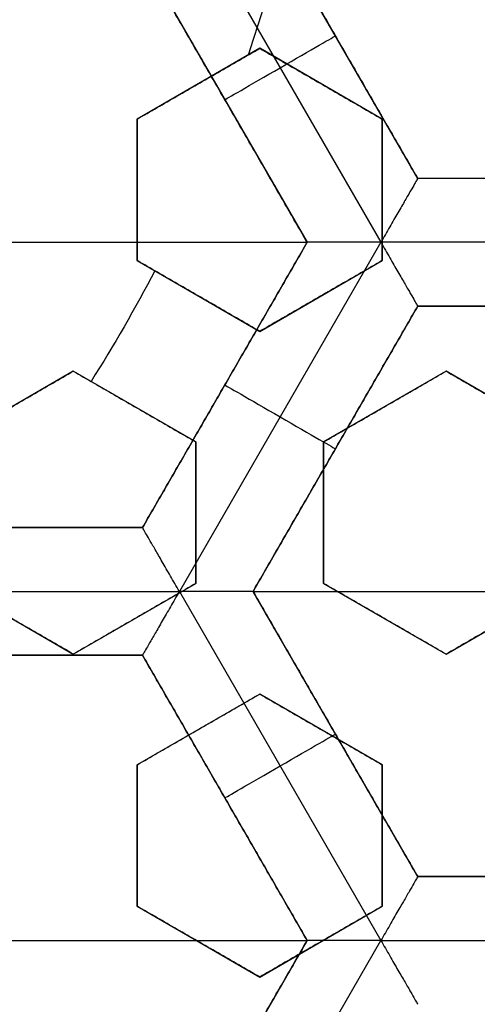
# Model space of a CAD drawing. Header units: centimetres. Extents: x -14.2 to 14.2, y -23.9 to 0.
# Tile 51 of 256: x 0.245 to 0.3346, y -23.3359 to -23.1431. Entities that reach past the tile are written whole.
import ezdxf

# ---------------------------------------------------------------- set-up
doc = ezdxf.new("R2010")
doc.units = ezdxf.units.CM
doc.layers.add('Default', color=7, linetype='Continuous', true_color=0x000000)

# ---------------------------------------------------------------- blocks, each defined once
blk = doc.blocks.new('Block 10')
at = {"layer": 'Default', "extrusion": (0, -1, 0)}
for centre, radius in [((0, 20, 11.74393517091), 3.15), ((0, 20, 12.75), 3.15), ((0, 20, 12.8), 3.149999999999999), ((0, 20, 12.85), 3.15)]:
    blk.add_arc(centre, radius, 0, 180, dxfattribs=at)
at = {"layer": 'Default', "extrusion": (0, 1, 0)}
for centre, radius in [((0, 20, -11.821967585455), 3.149999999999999), ((0, 20, -11.9), 3.15), ((3.552713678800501e-16, 20, -16.41899023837), 3.15), ((0, 20, -16.534495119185), 3.149999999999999), ((0, 20, -16.65), 3.15)]:
    blk.add_arc(centre, radius, 0, 180, dxfattribs=at)

msp = doc.modelspace()

# ---------------------------------------------------------------- linework, layer by layer
at = {"layer": 'Default'}
for p, q in [((0.2762653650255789, -23.11835974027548, -4.352500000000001), (0.3157311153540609, -23.18671642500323, -4.352499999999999)), ((0.3229506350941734, -23.17421727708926, -4.306251), (0.2907004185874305, -23.11835826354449, -4.306251)), ((0.2690500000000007, -23.13085836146, -4.306251), (0.3012999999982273, -23.18671700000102, -4.306251)), ((0.3068255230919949, -23.14628776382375, -4.340002), (0.3068255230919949, -23.14628776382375, -4.2725)), ((0.291999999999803, -23.14872689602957, -3.064707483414), (0.2680000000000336, -23.16258330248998, -3.064707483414)), ((0.3159999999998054, -23.16258330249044, -3.0728548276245), (0.2920000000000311, -23.14872689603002, -3.0728548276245)), ((0.2799999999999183, -23.15565509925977, -3.091242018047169), (0.2799999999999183, -23.15565509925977, -3.038033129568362)), ((0.3039999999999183, -23.15565509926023, -3.099455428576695), (0.3039999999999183, -23.15565509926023, -3.0462465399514)), ((0.285174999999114, -23.15878768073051, -4.340002), (0.285174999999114, -23.15878768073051, -4.2725)), ((0.268, -23.16258330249, -3.063663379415), (0.268, -23.19029611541, -3.063663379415)), ((0.3160000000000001, -23.19029611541, -3.0796802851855), (0.3160000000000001, -23.16258330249, -3.0796802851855)), ((0.38745093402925, -23.17421727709, -4.306251), (0.32295021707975, -23.17421727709, -4.306251)), ((0.268, -23.17643970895, -3.090171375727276), (0.268, -23.17643970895, -3.036962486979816)), ((0.3160000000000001, -23.17643970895, -3.106196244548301), (0.3160000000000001, -23.17643970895, -3.052987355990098)), ((0.1723000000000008, -23.186717, -4.2725), (0.3012999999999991, -23.186717, -4.2725)), ((0.3013000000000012, -23.186717, -4.306251), (0.2690497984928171, -23.24257598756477, -4.306251)), ((0.3157317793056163, -23.18671642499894, -4.3525), (0.27626496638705, -23.2550749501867, -4.352500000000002)), ((0.3946675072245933, -23.18671527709, -4.3525), (0.3157333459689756, -23.18671527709, -4.3525)), ((0.2680000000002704, -23.19029611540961, -3.070852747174), (0.2920000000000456, -23.20415252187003, -3.070852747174)), ((0.2920000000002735, -23.2041525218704, -3.078722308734), (0.3160000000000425, -23.19029611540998, -3.078722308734)), ((0.280000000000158, -23.19722431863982, -3.097457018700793), (0.280000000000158, -23.19722431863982, -3.044248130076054)), ((0.304000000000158, -23.19722431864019, -3.105255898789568), (0.304000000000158, -23.19722431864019, -3.052047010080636)), ((0.2907004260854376, -23.25507600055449, -4.306251), (0.3229508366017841, -23.19921665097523, -4.306251)), ((0.3229502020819, -23.199217, -4.306251), (0.38745094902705, -23.199217, -4.306251)), ((0.2554999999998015, -23.21194675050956, -3.063663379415), (0.231500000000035, -23.22580315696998, -3.063663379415)), ((0.2794999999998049, -23.22580315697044, -3.070852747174), (0.2555000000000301, -23.21194675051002, -3.070852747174)), ((0.3284999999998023, -23.21194675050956, -3.0863510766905), (0.3045000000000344, -23.22580315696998, -3.0863510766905)), ((0.352499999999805, -23.22580315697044, -3.0940492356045), (0.3285000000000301, -23.21194675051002, -3.0940492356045)), ((0.2851747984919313, -23.21464666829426, -4.340002), (0.2851747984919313, -23.21464666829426, -4.2725)), ((0.2674999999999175, -23.21887495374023, -3.097457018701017), (0.2674999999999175, -23.21887495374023, -3.044248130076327)), ((0.3164999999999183, -23.21887495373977, -3.112885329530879), (0.3164999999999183, -23.21887495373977, -3.059676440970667)), ((0.2795, -23.25351596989, -3.078722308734), (0.2795, -23.22580315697, -3.078722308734)), ((0.3045, -23.22580315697, -3.0863510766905), (0.3045, -23.25351596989, -3.0863510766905)), ((0.3068257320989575, -23.22714615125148, -4.340002), (0.3068257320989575, -23.22714615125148, -4.2725)), ((0.2795, -23.23965956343, -3.105255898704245), (0.2795, -23.23965956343, -3.052047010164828)), ((0.3045, -23.23965956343, -3.112885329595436), (0.3045, -23.23965956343, -3.059676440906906)), ((0.26905, -23.24257563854, -4.306251), (0.20455, -23.24257563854, -4.306251)), ((0.231500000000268, -23.25351596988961, -3.0728548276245), (0.2555000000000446, -23.26737237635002, -3.0728548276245)), ((0.2555000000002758, -23.2673723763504, -3.0796802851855), (0.2795000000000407, -23.25351596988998, -3.0796802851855)), ((0.3045000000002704, -23.25351596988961, -3.0940492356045), (0.3285000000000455, -23.26737237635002, -3.0940492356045)), ((0.3285000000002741, -23.2673723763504, -3.10147095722), (0.3525000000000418, -23.25351596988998, -3.10147095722)), ((0.1973347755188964, -23.25507736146, -4.3525), (0.2762650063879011, -23.25507736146, -4.3525)), ((0.2762653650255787, -23.25507674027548, -4.3525), (0.315732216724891, -23.32343533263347, -4.352499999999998)), ((0.3229508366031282, -23.31093462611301, -4.306251), (0.2907004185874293, -23.25507526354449, -4.306251)), ((0.2907006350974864, -23.255075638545, -4.2725), (0.4197006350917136, -23.255075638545, -4.2725)), ((0.2675000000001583, -23.26044417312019, -3.106196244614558), (0.2675000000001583, -23.26044417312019, -3.052987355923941)), ((0.316500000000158, -23.26044417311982, -3.120653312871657), (0.316500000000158, -23.26044417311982, -3.067444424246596)), ((0.20455, -23.26757536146, -4.306251), (0.26905, -23.26757536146, -4.306251)), ((0.2690499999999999, -23.26757536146, -4.306251), (0.3013002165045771, -23.32343437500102, -4.306251)), ((0.2919999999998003, -23.27516660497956, -3.0881675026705), (0.2680000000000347, -23.28902301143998, -3.0881675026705)), ((0.3159999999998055, -23.28902301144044, -3.0949214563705), (0.292000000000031, -23.27516660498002, -3.0949214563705)), ((0.2799999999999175, -23.28209480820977, -3.114687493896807), (0.2799999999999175, -23.28209480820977, -3.061478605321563)), ((0.3039999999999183, -23.28209480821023, -3.121524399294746), (0.3039999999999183, -23.28209480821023, -3.06831551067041)), ((0.3068257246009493, -23.2830051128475, -4.340002), (0.3068257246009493, -23.2830051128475, -4.2725)), ((0.268, -23.28902301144, -3.089875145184), (0.268, -23.31673582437, -3.089875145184)), ((0.3160000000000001, -23.31673582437, -3.103073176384), (0.3160000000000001, -23.28902301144, -3.103073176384)), ((0.2851752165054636, -23.29550505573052, -4.340002), (0.2851752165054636, -23.29550505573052, -4.2725)), ((0.268, -23.302879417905, -3.116429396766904), (0.268, -23.302879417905, -3.0632205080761)), ((0.3160000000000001, -23.302879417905, -3.129624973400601), (0.3160000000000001, -23.302879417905, -3.076416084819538)), ((0.38745093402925, -23.31093427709, -4.306251), (0.32295021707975, -23.31093427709, -4.306251)), ((0.2680000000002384, -23.31673582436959, -3.0982209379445), (0.2920000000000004, -23.33059223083, -3.0982209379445)), ((0.2920000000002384, -23.33059223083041, -3.1046650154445), (0.3160000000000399, -23.31673582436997, -3.1046650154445)), ((0.1723, -23.323434, -4.2725), (0.3013, -23.323434, -4.2725)), ((0.3013000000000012, -23.323434, -4.306251), (0.2690497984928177, -23.37929298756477, -4.306251)), ((0.2762688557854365, -23.39179321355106, -4.352500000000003), (0.3157345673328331, -23.32343659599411, -4.352500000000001)), ((0.2800000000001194, -23.3236640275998, -3.124819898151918), (0.2800000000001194, -23.3236640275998, -3.071611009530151)), ((0.3040000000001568, -23.32366402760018, -3.131192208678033), (0.3040000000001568, -23.32366402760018, -3.077983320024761)), ((0.3157342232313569, -23.323436, -4.3525), (0.3946668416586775, -23.323436, -4.3525))]:
    msp.add_line(p, q, dxfattribs=at)
at = {"layer": 'Default', "extrusion": (0, 0, -1)}
for centre, radius, start, end in [((0, -23.05, 3), 0.9, 90, 270), ((0, -23.05, 3.789997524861), 0.9, 90, 270), ((0, -23.05, 4.600000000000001), 0.8550000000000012, 90.00000000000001, 270), ((0, -23.05, 4.286758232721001), 0.835, 90.00000000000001, 270), ((0, -23.05, 4.295), 0.8074999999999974, 90, 270), ((0, -23.05, 4.245), 0.7574999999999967, 90, 270), ((0, -23.05, 3.05), 0.6000000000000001, 90, 270), ((0, -23.05, 4.3375), 0.82, 180, 0), ((0, -23.05, 4.3125), 0.795, 180, 0), ((0, -23.05, 4.2025), 0.7575000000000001, 180, 0), ((0, -23.05, 4.2725), 0.7275, 180, 0), ((0, -23.05, 3.125), 0.6775000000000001, 180, 0), ((0, -23.05, 3.135), 0.6774999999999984, 180, 0), ((4.440892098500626e-17, -23.05, 3.145), 0.6725, 180, 0), ((4.440892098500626e-17, -23.05, 3.1075), 0.6725, 180, 0), ((4.440892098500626e-17, -23.05, 4.2725), 0.6675, 180, 0), ((0, -23.05, 3.126519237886), 0.6125, 180, 0), ((0, -23.05, 3.145), 0.6075, 180, 0), ((0, -23.05, 3.1125), 0.6075, 180, 0), ((0, -23.05, 4.378480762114), 0.6075, 180, 0), ((0, -23.05, 4.3975), 0.6075, 180, 0), ((0, -23.05, 3.120895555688), 0.5500000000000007, 180, 0), ((0, -23.05, 3.040664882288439), 0.3065014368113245, 180, 199.0513915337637), ((0, -23.05, 3.040664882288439), 0.3065014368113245, 207.6626690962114, 212.3373309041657)]:
    msp.add_arc(centre, radius, start, end, dxfattribs=at)
at = {"layer": 'Default'}
for centre, radius, start, end in [((-8.96831017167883e-45, -23.05, -4.58), 0.8349999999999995, 270, 90), ((0, -23.05, -4.4333791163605), 0.8349999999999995, 270, 89.99999999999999), ((0, -23.05, -4.207003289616), 0.775, 270, 90), ((0, -23.05, -4.192827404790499), 0.775, 270, 89.99999999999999), ((0, -23.05, -3), 0.6000000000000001, 270, 90), ((0, -23.05, -3.1), 0.6000000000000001, 270, 90), ((0, -23.05, -4.3125), 0.7825000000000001, 180, 0), ((0, -23.05, -4.287500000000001), 0.7575000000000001, 180, 0), ((0, -23.05, -4.245), 0.7574999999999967, 180, 0), ((0, -23.05, -3.1), 0.7025000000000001, 180, 0), ((0, -23.05, -3.145), 0.6775000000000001, 180, 0), ((0, -23.05, -3.12625), 0.6724999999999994, 180, 0), ((0, -23.05, -4.3675), 0.6675, 180, 0), ((0, -23.05, -4.32), 0.6675000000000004, 180, 0), ((0, -23.05, -4.3975), 0.6375000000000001, 180, 0), ((0, -23.05, -3.1075), 0.6367740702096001, 180, 0), ((4.440892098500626e-17, -23.05, -3.145), 0.6231698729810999, 180, 0), ((0, -23.05, -3.12875), 0.6074999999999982, 180, 0), ((0, -23.05, -4.387990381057), 0.6074999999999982, 180, 0), ((-5.000444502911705e-14, -23.05, -3.129291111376), 0.55000000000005, 180, 0), ((0, -23.05, -3.1125), 0.55, 180, 0), ((0, -23.05, -4.178651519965), 0.775, 270, 0)]:
    msp.add_arc(centre, radius, start, end, dxfattribs=at)
at = {"layer": 'Default', "extrusion": (0.5000000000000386, -0.8660254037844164, 8.881784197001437e-15)}
msp.add_arc((-11.31992704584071, -4.34000200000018, 20.19868578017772), 0.0124979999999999, 180.0000000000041, 4.071761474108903e-12, dxfattribs=at)
at = {"layer": 'Default', "extrusion": (-0.5000000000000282, -0.8660254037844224, 0)}
msp.add_arc((11.86678995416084, -4.340002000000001, 19.96188615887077), 0.0124979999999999, 180, 0, dxfattribs=at)
at = {"layer": 'Default', "extrusion": (0.500000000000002, -0.8660254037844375, 0)}
msp.add_arc((-11.38828554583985, -4.340002, 20.31708849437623), 0.01249799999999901, 179.9999999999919, 359.9999999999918, dxfattribs=at)
at = {"layer": 'Default'}
for points, degree in [([(-4.096018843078e-09, -22.15000495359, -4.579995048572), (0.0235431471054, -22.15000495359, -4.579995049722), (0.07063544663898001, -22.15184318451, -4.579973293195), (0.1409862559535, -22.16017569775, -4.579982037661), (0.2102233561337, -22.17394612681, -4.579979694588), (0.2783909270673, -22.19316196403, -4.579980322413), (0.3447773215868, -22.21765944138, -4.579980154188), (0.4089202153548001, -22.24722175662, -4.579980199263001), (0.4707621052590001, -22.28185098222, -4.579980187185), (0.5295038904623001, -22.32110534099, -4.579980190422), (0.5850604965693, -22.36488898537, -4.579980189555), (0.6370893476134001, -22.4129891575, -4.579980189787), (0.6850100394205, -22.46482907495, -4.579980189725), (0.7288631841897, -22.52044148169, -4.579980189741), (0.7681839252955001, -22.57930260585, -4.579980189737), (0.8026905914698, -22.64090902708, -4.579980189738), (0.8323654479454, -22.70527023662, -4.579980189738), (0.8568215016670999, -22.77157842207, -4.579980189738), (0.8760232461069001, -22.83963047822, -4.579980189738), (0.8898444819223, -22.90913392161, -4.579980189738), (0.8981408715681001, -22.97924562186, -4.579980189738), (0.9009294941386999, -23.04999944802, -4.579980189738), (0.8981411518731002, -23.120750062, -4.579980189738), (0.8898450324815, -23.19086321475, -4.579980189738), (0.8760234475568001, -23.26036834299, -4.579980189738), (0.8568232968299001, -23.32841603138, -4.579980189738), (0.8323660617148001, -23.39472852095, -4.579980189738), (0.8026916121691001, -23.45908876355, -4.579980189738), (0.7681862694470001, -23.52069365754, -4.579980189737), (0.7288638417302, -23.57955763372, -4.579980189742), (0.6850126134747, -23.63516781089, -4.579980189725), (0.6370916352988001, -23.68700868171, -4.579980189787), (0.5850613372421, -23.73511020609, -4.579980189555), (0.5295085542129, -23.77889124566, -4.579980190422), (0.4707636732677, -23.81814817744, -4.579980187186), (0.4089218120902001, -23.85277733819, -4.579980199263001), (0.3447812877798, -23.88233894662, -4.579980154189), (0.2783916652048, -23.90683785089, -4.579980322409), (0.2102250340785, -23.9260534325, -4.579979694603), (0.1409877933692, -23.93982409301, -4.579982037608), (0.07063561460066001, -23.94815682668, -4.579973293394), (0.02354317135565, -23.94999504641, -4.579995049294), (4.096019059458e-09, -23.94999504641, -4.579995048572)], 3), ([(-5.339996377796e-09, -22.17000645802, -4.599993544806), (0.02306651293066, -22.17000645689, -4.599993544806), (0.06904166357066, -22.17182974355, -4.600002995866), (0.1378559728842, -22.17996648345, -4.59999919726), (0.2055461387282, -22.19343352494, -4.600000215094), (0.2722006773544, -22.21222166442, -4.599999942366), (0.3371088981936, -22.23617422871, -4.600000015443), (0.3998249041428, -22.26507881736, -4.599999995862), (0.4602915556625, -22.2989380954, -4.600000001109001), (0.517726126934, -22.33731897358, -4.599999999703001), (0.5720472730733, -22.38012900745, -4.600000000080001), (0.6229187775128, -22.42715937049, -4.599999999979), (0.6697729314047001, -22.47784557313, -4.600000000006), (0.7126508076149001, -22.53222120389, -4.599999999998), (0.7510967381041, -22.58977287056, -4.600000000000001), (0.7848356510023, -22.65000854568, -4.600000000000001), (0.8138506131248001, -22.71293852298, -4.600000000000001), (0.8377625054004, -22.77777137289, -4.600000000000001), (0.8565371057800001, -22.84430942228, -4.600000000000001), (0.8700509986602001, -22.91226725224, -4.600000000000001), (0.8781627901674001, -22.98081882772, -4.600000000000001), (0.8808894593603, -23.04999872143, -4.600000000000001), (0.8781631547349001, -23.11917592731, -4.600000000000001), (0.8700516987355, -23.18772887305, -4.600000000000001), (0.8565375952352, -23.25568824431, -4.600000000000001), (0.8377644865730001, -23.32222251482, -4.600000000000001), (0.8138516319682, -23.38705922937, -4.600000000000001), (0.7848371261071, -23.44998837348, -4.600000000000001), (0.7510995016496, -23.51022269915, -4.600000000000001), (0.7126521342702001, -23.56777698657, -4.599999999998), (0.6697761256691, -23.62215059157, -4.600000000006), (0.6229218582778, -23.67283766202, -4.599999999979), (0.5720491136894, -23.71986933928, -4.600000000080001), (0.5177314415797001, -23.76267714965, -4.599999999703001), (0.4602938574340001, -23.80106061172, -4.600000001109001), (0.3998271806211, -23.83491993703, -4.599999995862), (0.3371134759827, -23.86382390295, -4.600000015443), (0.2722021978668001, -23.88777789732, -4.599999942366), (0.205548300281, -23.90656593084, -4.600000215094), (0.13785759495, -23.92003330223, -4.59999919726), (0.06904173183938, -23.92817027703, -4.600002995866), (0.02306648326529, -23.92999354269, -4.599993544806), (5.339996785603e-09, -23.92999354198, -4.599993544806)], 3), ([(0.2906989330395, -23.11835862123, -4.340002), (0.3068243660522, -23.1462881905, -4.340002), (0.3229497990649, -23.17421775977, -4.340002)], 2), ([(0.3229506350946, -23.17421727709, -4.2725), (0.3068256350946, -23.146287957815, -4.2725), (0.2907006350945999, -23.11835863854, -4.2725)], 2), ([(0.3013, -23.186717, -4.340002), (0.285175, -23.15878768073, -4.340002), (0.26905, -23.13085836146, -4.340002)], 2), ([(0.26905, -23.13085836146, -4.2725), (0.285175, -23.15878768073, -4.2725), (0.3013, -23.186717, -4.2725)], 2), ([(0.268, -23.16258330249, -3.088117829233), (0.2705907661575, -23.16108752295, -3.088776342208), (0.2758227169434, -23.15806685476, -3.090127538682), (0.2838075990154, -23.15345678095, -3.092252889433), (0.2892508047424, -23.15031414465, -3.093743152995), (0.292, -23.14872689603, -3.094506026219)], 3), ([(0.2680000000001, -23.16258330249, -3.034908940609), (0.2705939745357, -23.1610856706, -3.03556826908), (0.2758301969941, -23.15806253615, -3.036920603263), (0.2838153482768, -23.15345230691, -3.039046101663), (0.2892541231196, -23.15031222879, -3.040535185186), (0.2920000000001, -23.14872689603, -3.041297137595)], 3), ([(0.2920000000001, -23.14872689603, -3.041297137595), (0.29200000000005, -23.14872689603, -3.067901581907), (0.292, -23.14872689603, -3.094506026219)], 2), ([(0.292, -23.14872689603, -3.094506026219), (0.2945894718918, -23.15022192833, -3.095573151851), (0.2998198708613, -23.15324170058, -3.097729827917), (0.3078199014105, -23.15786052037, -3.101032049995), (0.3132561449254, -23.16099913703, -3.103278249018), (0.3160000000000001, -23.16258330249, -3.104412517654)], 3), ([(0.2920000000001, -23.14872689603, -3.041297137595), (0.2945879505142, -23.15022104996, -3.042363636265), (0.2998163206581, -23.15323965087, -3.044519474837), (0.3078162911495, -23.15785843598, -3.04782167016), (0.3132545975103, -23.16099824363, -3.050068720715), (0.3160000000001, -23.16258330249, -3.05120362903)], 3), ([(0.2680000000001, -23.16258330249, -3.034908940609), (0.26800000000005, -23.16258330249, -3.061513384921), (0.268, -23.16258330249, -3.088117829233)], 2), ([(0.268, -23.19029611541, -3.092417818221), (0.268, -23.18719441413, -3.091894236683), (0.268, -23.18100623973, -3.09087692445), (0.268, -23.17177827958, -3.089443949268), (0.268, -23.16564433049, -3.088549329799), (0.268, -23.16258330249, -3.088117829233)], 3), ([(0.2680000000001, -23.19029611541, -3.039208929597), (0.2680000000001, -23.18719225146, -3.03868498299), (0.268, -23.18100118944, -3.037667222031), (0.268, -23.17177341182, -3.036234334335), (0.2680000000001, -23.16564224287, -3.035340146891), (0.2680000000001, -23.16258330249, -3.034908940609)], 3), ([(0.3160000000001, -23.16258330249, -3.05120362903), (0.31600000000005, -23.16258330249, -3.077808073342), (0.3160000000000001, -23.16258330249, -3.104412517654)], 2), ([(0.3160000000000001, -23.16258330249, -3.104412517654), (0.3160000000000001, -23.16565393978, -3.104787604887), (0.3160000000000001, -23.171800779, -3.105565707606), (0.3160000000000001, -23.1810325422, -3.106813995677), (0.3160000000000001, -23.18720571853, -3.107700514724), (0.3160000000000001, -23.19029611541, -3.108156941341)], 3), ([(0.3160000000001, -23.16258330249, -3.05120362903), (0.3160000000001, -23.16565517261, -3.051578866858), (0.316, -23.17180365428, -3.052357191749), (0.316, -23.18103552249, -3.053605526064), (0.3160000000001, -23.18720699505, -3.054491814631), (0.3160000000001, -23.19029611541, -3.054948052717)], 3), ([(0.3229497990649, -23.17421775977, -4.340002), (0.3229497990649, -23.17421775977, -4.340857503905), (0.322842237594, -23.17439417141, -4.342583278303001), (0.3223812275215, -23.17519662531, -4.345088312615), (0.3216023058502, -23.17654474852, -4.347437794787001), (0.3205050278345, -23.17844536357, -4.349517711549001), (0.3191125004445, -23.18085800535, -4.351174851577), (0.3174869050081, -23.1836706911, -4.352248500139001), (0.3163257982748, -23.1856891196, -4.352499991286), (0.3157326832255, -23.186716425, -4.352499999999)], 3), ([(0.3229506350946, -23.17421727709, -4.2725), (0.32295021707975, -23.17421751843, -4.306251), (0.3229497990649, -23.17421775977, -4.340002)], 2), ([(0.3874512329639, -23.17421762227, -4.340002), (0.3552005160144, -23.17421769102, -4.340002), (0.3229497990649, -23.17421775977, -4.340002)], 2), ([(0.3874506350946, -23.17421727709, -4.2725), (0.3552006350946, -23.17421727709, -4.2725), (0.3229506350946, -23.17421727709, -4.2725)], 2), ([(0.3013, -23.186717, -4.2725), (0.285175, -23.21464631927, -4.2725), (0.26905, -23.24257563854, -4.2725)], 2), ([(0.26905, -23.24257656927, -4.340002), (0.285175, -23.214646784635, -4.340002), (0.3013, -23.186717, -4.340002)], 2), ([(0.3157326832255, -23.186716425, -4.352499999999), (0.3145465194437, -23.186716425, -4.352500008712), (0.3122147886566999, -23.18671726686, -4.35224831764), (0.3089673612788, -23.1867169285, -4.351174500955), (0.306181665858, -23.18671701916, -4.349517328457), (0.303987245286, -23.18671699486, -4.347437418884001), (0.3024306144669, -23.18671700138, -4.345087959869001), (0.3015044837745, -23.1867169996, -4.342583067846), (0.3013, -23.186717, -4.340857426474), (0.3013, -23.186717, -4.340002)], 3), ([(0.3013, -23.186717, -4.2725), (0.3013, -23.186717, -4.306251), (0.3013, -23.186717, -4.340002)], 2), ([(0.3157326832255, -23.186716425, -4.352499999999), (0.3163254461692, -23.18774312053, -4.352499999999), (0.3174905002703, -23.18975998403, -4.352248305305), (0.3191143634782, -23.19257302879, -4.351174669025), (0.3205073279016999, -23.19498559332, -4.349517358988), (0.3216044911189, -23.1968859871, -4.347437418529), (0.3223830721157, -23.1982344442, -4.345087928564), (0.3228452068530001, -23.19903517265, -4.342582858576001), (0.3229497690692, -23.19921556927, -4.340857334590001), (0.3229497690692, -23.19921556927, -4.340002)], 3), ([(0.268, -23.19029611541, -3.092417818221), (0.26800000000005, -23.19029611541, -3.065813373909), (0.2680000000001, -23.19029611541, -3.039208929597)], 2), ([(0.292, -23.20415252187, -3.102496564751), (0.289307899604, -23.20259823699, -3.101365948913), (0.2839406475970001, -23.19949945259, -3.099111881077), (0.2759399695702, -23.19488025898, -3.095752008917), (0.2706409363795, -23.19182086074, -3.093526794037), (0.268, -23.19029611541, -3.092417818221)], 3), ([(0.2920000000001, -23.20415252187, -3.049287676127), (0.2893084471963, -23.20259855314, -3.048157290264), (0.2839419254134, -23.19950019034, -3.045903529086), (0.2759412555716, -23.19488100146, -3.042543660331), (0.2706414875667, -23.19182117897, -3.040318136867), (0.2680000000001, -23.19029611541, -3.039208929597)], 3), ([(0.3160000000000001, -23.19029611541, -3.108156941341), (0.3132858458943, -23.19186313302, -3.107485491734), (0.3078893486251, -23.19497880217, -3.106170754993), (0.2998991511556, -23.19959194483, -3.10428589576), (0.2946235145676, -23.20263783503, -3.103083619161), (0.292, -23.20415252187, -3.102496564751)], 3), ([(0.3160000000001, -23.19029611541, -3.054948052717), (0.313283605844, -23.19186442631, -3.054276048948), (0.3078841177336, -23.19498182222, -3.052960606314), (0.2998940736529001, -23.19959487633, -3.051075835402), (0.2946213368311, -23.20263909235, -3.049874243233), (0.2920000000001, -23.20415252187, -3.049287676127)], 3), ([(0.3160000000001, -23.19029611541, -3.054948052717), (0.31600000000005, -23.19029611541, -3.081552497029), (0.3160000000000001, -23.19029611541, -3.108156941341)], 2), ([(0.3229497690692, -23.19921556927, -4.340002), (0.30682435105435, -23.22714559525, -4.340002), (0.2906989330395, -23.25507562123, -4.340002)], 2), ([(0.2907006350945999, -23.25507563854, -4.2725), (0.3068256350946, -23.22714631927, -4.2725), (0.3229506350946, -23.199217, -4.2725)], 2), ([(0.3874512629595, -23.19921570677, -4.340002), (0.35520051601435, -23.19921563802, -4.340002), (0.3229497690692, -23.19921556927, -4.340002)], 2), ([(0.3229506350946, -23.199217, -4.2725), (0.3229502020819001, -23.199216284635, -4.306251), (0.3229497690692, -23.19921556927, -4.340002)], 2), ([(0.3874506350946, -23.199217, -4.2725), (0.3552006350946, -23.199217, -4.2725), (0.3229506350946, -23.199217, -4.2725)], 2), ([(0.2920000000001, -23.20415252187, -3.049287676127), (0.29200000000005, -23.20415252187, -3.075892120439), (0.292, -23.20415252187, -3.102496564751)], 2), ([(0.2315, -23.22580315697, -3.088117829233), (0.2341491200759, -23.22427368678, -3.088549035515), (0.2394588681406, -23.2212081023, -3.08944322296), (0.2474503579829, -23.21659421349, -3.090876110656), (0.2528119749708, -23.21349868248, -3.091893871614), (0.2555, -23.21194675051, -3.092417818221)], 3), ([(0.2315000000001, -23.22580315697, -3.034908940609), (0.2341509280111, -23.22427264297, -3.035340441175), (0.2394630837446, -23.22120566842, -3.036235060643), (0.2474547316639, -23.21659168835, -3.037668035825), (0.2528138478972, -23.21349760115, -3.038685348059), (0.2555000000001, -23.21194675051, -3.039208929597)], 3), ([(0.2555000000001, -23.21194675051, -3.039208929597), (0.25550000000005, -23.21194675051, -3.065813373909), (0.2555, -23.21194675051, -3.092417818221)], 2), ([(0.2555, -23.21194675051, -3.092417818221), (0.2581414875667, -23.21347181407, -3.093527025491), (0.2634412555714, -23.21653163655, -3.095752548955), (0.2714419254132, -23.22115082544, -3.09911241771), (0.2768084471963, -23.22424918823, -3.101366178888), (0.2795, -23.22580315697, -3.102496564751)], 3), ([(0.2555000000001, -23.21194675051, -3.039208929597), (0.2581409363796, -23.21347149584, -3.040317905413), (0.2634399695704, -23.21653089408, -3.042543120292), (0.2714406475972, -23.22115008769, -3.045902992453), (0.276807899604, -23.22424887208, -3.048157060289), (0.2795000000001, -23.22580315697, -3.049287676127)], 3), ([(0.3045, -23.22580315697, -3.110290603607), (0.3071320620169, -23.22428353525, -3.110843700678), (0.3124191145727, -23.22123105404, -3.111976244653), (0.3204110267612, -23.21661692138, -3.1137514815), (0.3257951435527, -23.21350840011, -3.114988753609), (0.3285, -23.21194675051, -3.115620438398)], 3), ([(0.3045000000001, -23.22580315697, -3.057081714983), (0.3071338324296, -23.22428251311, -3.057635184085), (0.3124232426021, -23.22122867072, -3.058768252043), (0.3204152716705, -23.21661447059, -3.060543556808), (0.325796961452, -23.21350735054, -3.061780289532), (0.3285000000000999, -23.21194675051, -3.062411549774)], 3), ([(0.3285000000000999, -23.21194675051, -3.062411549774), (0.32850000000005, -23.21194675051, -3.089015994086), (0.3285, -23.21194675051, -3.115620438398)], 2), ([(0.3285, -23.21194675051, -3.115620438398), (0.3311357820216, -23.21346851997, -3.116725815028), (0.3364279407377, -23.21652394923, -3.118945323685), (0.3444284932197, -23.22114307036, -3.12230105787), (0.3498026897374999, -23.22424586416, -3.124555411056), (0.3525, -23.22580315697, -3.125686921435)], 3), ([(0.3285000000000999, -23.21194675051, -3.062411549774), (0.3311352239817, -23.21346819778, -3.063516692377), (0.3364266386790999, -23.21652319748, -3.065735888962), (0.344427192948, -23.22114231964, -3.069091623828), (0.349802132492, -23.22424554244, -3.07134628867), (0.3525000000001, -23.22580315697, -3.072478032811)], 3), ([(0.2795000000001, -23.22580315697, -3.049287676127), (0.27950000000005, -23.22580315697, -3.075892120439), (0.2795, -23.22580315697, -3.102496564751)], 2), ([(0.2795, -23.22580315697, -3.102496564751), (0.2795, -23.22883001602, -3.103083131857), (0.2795, -23.23491844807, -3.104284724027), (0.2795, -23.24414455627, -3.106169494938), (0.2795, -23.25037934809, -3.107484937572), (0.2795, -23.25351596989, -3.108156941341)], 3), ([(0.2795000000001, -23.22580315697, -3.049287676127), (0.2795000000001, -23.22883253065, -3.049874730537), (0.2795, -23.23492431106, -3.051077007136), (0.2795, -23.24415059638, -3.052961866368), (0.2795000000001, -23.25038193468, -3.05427660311), (0.2795000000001, -23.25351596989, -3.054948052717)], 3), ([(0.3045, -23.22580315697, -3.110290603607), (0.30450000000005, -23.22580315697, -3.083686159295), (0.3045000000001, -23.22580315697, -3.057081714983)], 2), ([(0.3045, -23.25351596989, -3.115620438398), (0.3045, -23.25039476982, -3.114989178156), (0.3045, -23.24418052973, -3.113752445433), (0.3045, -23.23495212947, -3.111977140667), (0.3045, -23.22884444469, -3.110844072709), (0.3045, -23.22580315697, -3.110290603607)], 3), ([(0.3045000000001, -23.25351596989, -3.062411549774), (0.3045000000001, -23.25039267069, -3.061779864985), (0.3045, -23.24417562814, -3.060542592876), (0.3045, -23.23494736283, -3.058767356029), (0.3045000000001, -23.2288424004, -3.057634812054), (0.3045000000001, -23.22580315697, -3.057081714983)], 3), ([(0.26905, -23.24257563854, -4.2725), (0.2368, -23.24257563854, -4.2725), (0.20455, -23.24257563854, -4.2725)], 2), ([(0.20455, -23.24257656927, -4.340002), (0.2368, -23.24257656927, -4.340002), (0.26905, -23.24257656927, -4.340002)], 2), ([(0.26905, -23.24257656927, -4.340002), (0.26905, -23.242576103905, -4.306251), (0.26905, -23.24257563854, -4.2725)], 2), ([(0.2762656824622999, -23.25507619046, -4.352499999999), (0.2756725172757, -23.25404879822, -4.352499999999), (0.2745051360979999, -23.25203389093, -4.352248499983), (0.2728820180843, -23.24921975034, -4.351174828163), (0.271488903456, -23.24680749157, -4.349517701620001), (0.2703915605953, -23.2449069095, -4.347437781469), (0.2696135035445, -23.24355830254, -4.345088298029), (0.2691491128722, -23.24275777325, -4.342583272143), (0.26905, -23.24257656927, -4.340857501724), (0.26905, -23.24257656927, -4.340002)], 3), ([(0.2555, -23.26737237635, -3.104412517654), (0.2527545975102, -23.26578731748, -3.103277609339), (0.2473162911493, -23.26264750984, -3.101030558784), (0.2393163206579, -23.25802872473, -3.097728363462), (0.2340879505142, -23.25501012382, -3.095572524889), (0.2315, -23.25351596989, -3.094506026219)], 3), ([(0.2555000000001, -23.26737237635, -3.05120362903), (0.2527561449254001, -23.26578821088, -3.050069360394), (0.2473199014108, -23.26264959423, -3.04782316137), (0.2393198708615, -23.25803077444, -3.044520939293), (0.2340894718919, -23.25501100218, -3.042364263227), (0.2315000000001, -23.25351596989, -3.041297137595)], 3), ([(0.2795, -23.25351596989, -3.108156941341), (0.276824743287, -23.25506053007, -3.107700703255), (0.2714800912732, -23.25814626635, -3.106814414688), (0.2634850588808, -23.26276220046, -3.105566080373), (0.2581603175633, -23.26583644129, -3.104787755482), (0.2555, -23.26737237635, -3.104412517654)], 3), ([(0.2795000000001, -23.25351596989, -3.054948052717), (0.276823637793, -23.25506116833, -3.054491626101), (0.2714775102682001, -23.2581477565, -3.053605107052), (0.2634825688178, -23.26276363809, -3.052356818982), (0.2581592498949, -23.26583705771, -3.051578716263), (0.2555000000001, -23.26737237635, -3.05120362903)], 3), ([(0.2795000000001, -23.25351596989, -3.054948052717), (0.27950000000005, -23.25351596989, -3.081552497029), (0.2795, -23.25351596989, -3.108156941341)], 2), ([(0.3045000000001, -23.25351596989, -3.062411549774), (0.30450000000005, -23.25351596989, -3.089015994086), (0.3045, -23.25351596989, -3.115620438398)], 2), ([(0.3285, -23.26737237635, -3.125686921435), (0.325802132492, -23.26581476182, -3.124555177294), (0.3204271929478, -23.26271153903, -3.122300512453), (0.3124266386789, -23.25809241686, -3.118944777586), (0.3071352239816, -23.25503741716, -3.116725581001), (0.3045, -23.25351596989, -3.115620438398)], 3), ([(0.3285000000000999, -23.26737237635, -3.072478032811), (0.3258026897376, -23.26581508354, -3.071346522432), (0.32042849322, -23.26271228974, -3.069092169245), (0.3124279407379, -23.25809316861, -3.06573643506), (0.3071357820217, -23.25503773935, -3.063516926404), (0.3045000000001, -23.25351596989, -3.062411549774)], 3), ([(0.3525, -23.25351596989, -3.130463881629), (0.349811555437, -23.25506814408, -3.129898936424), (0.3444492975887, -23.25816404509, -3.128791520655), (0.336454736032, -23.26277970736, -3.12719976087), (0.3311473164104, -23.26584394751, -3.126183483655), (0.3285, -23.26737237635, -3.125686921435)], 3), ([(0.3525000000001, -23.25351596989, -3.077254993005), (0.3498103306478, -23.25506885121, -3.076689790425), (0.3444464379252, -23.25816569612, -3.075582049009), (0.336451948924, -23.2627813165, -3.073990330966), (0.3311461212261, -23.26584463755, -3.072974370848), (0.3285000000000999, -23.26737237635, -3.072478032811)], 3), ([(0.2762656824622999, -23.25507619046, -4.352499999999), (0.2756726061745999, -23.25610342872, -4.352499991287), (0.2745075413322, -23.25812319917, -4.352248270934), (0.2728835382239, -23.26093532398, -4.351174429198), (0.2714908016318, -23.26334781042, -4.349517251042), (0.2703935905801, -23.26524818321, -4.347437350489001), (0.2696152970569, -23.26659624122, -4.345087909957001), (0.2691522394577, -23.26739827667, -4.342583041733), (0.26905, -23.26757536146, -4.340857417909), (0.26905, -23.26757536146, -4.340002)], 3), ([(0.2906989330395, -23.25507562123, -4.340002), (0.2906989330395, -23.25507562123, -4.340857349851), (0.2904903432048, -23.25507544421, -4.342582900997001), (0.2895658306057, -23.25507551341, -4.345087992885), (0.2880087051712, -23.25507550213, -4.347437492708), (0.2858142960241, -23.25507547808, -4.349517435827), (0.2830284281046, -23.25507558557, -4.351174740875), (0.2797802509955, -23.25507517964, -4.352248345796), (0.2774511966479, -23.25507619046, -4.352500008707), (0.2762656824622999, -23.25507619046, -4.352499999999)], 3), ([(0.2906989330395, -23.25507562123, -4.340002), (0.29069978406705, -23.255075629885, -4.306251), (0.2907006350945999, -23.25507563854, -4.2725)], 2), ([(0.2906989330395, -23.25507562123, -4.340002), (0.3068243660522, -23.283005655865, -4.340002), (0.3229497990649, -23.3109356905, -4.340002)], 2), ([(0.3229506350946, -23.31093427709, -4.2725), (0.3068256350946, -23.283004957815, -4.2725), (0.2907006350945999, -23.25507563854, -4.2725)], 2), ([(0.26905, -23.26757536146, -4.340002), (0.2368, -23.26757536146, -4.340002), (0.20455, -23.26757536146, -4.340002)], 2), ([(0.20455, -23.26757536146, -4.2725), (0.2368, -23.26757536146, -4.2725), (0.26905, -23.26757536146, -4.2725)], 2), ([(0.2555000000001, -23.26737237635, -3.05120362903), (0.25550000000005, -23.26737237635, -3.077808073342), (0.2555, -23.26737237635, -3.104412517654)], 2), ([(0.3013008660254, -23.3234345, -4.340002), (0.2851754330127, -23.29550493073, -4.340002), (0.26905, -23.26757536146, -4.340002)], 2), ([(0.26905, -23.26757536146, -4.2725), (0.285175, -23.29550468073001, -4.2725), (0.3013, -23.323434, -4.2725)], 2), ([(0.26905, -23.26757536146, -4.2725), (0.26905, -23.26757536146, -4.306251), (0.26905, -23.26757536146, -4.340002)], 2), ([(0.3285000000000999, -23.26737237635, -3.072478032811), (0.32850000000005, -23.26737237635, -3.099082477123), (0.3285, -23.26737237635, -3.125686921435)], 2), ([(0.268, -23.28902301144, -3.113019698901), (0.2706622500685, -23.28748596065, -3.113370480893), (0.275989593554, -23.28441021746, -3.114098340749), (0.283985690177, -23.27979366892, -3.115266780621), (0.2893271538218, -23.27670977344, -3.116096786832), (0.292, -23.27516660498, -3.116524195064)], 3), ([(0.2680000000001, -23.28902301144, -3.059810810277), (0.2706630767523, -23.28748548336, -3.060161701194), (0.275991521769, -23.2844091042, -3.060889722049), (0.2839876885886, -23.27979251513, -3.062058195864), (0.2893280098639, -23.27670927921, -3.062888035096), (0.2920000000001, -23.27516660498, -3.06331530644)], 3), ([(0.2920000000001, -23.27516660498, -3.06331530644), (0.29200000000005, -23.27516660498, -3.089919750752), (0.292, -23.27516660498, -3.116524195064)], 2), ([(0.292, -23.27516660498, -3.116524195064), (0.2946151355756, -23.27667645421, -3.117613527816), (0.2998797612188, -23.27971598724, -3.119806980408), (0.3078801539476, -23.28433501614, -3.123141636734), (0.3132819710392, -23.28745375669, -3.125394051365), (0.3160000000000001, -23.28902301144, -3.126527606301)], 3), ([(0.2920000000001, -23.27516660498, -3.06331530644), (0.2946142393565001, -23.27667593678, -3.064404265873), (0.2998776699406, -23.27971477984, -3.06659722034), (0.3078780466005, -23.28433379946, -3.069931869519), (0.3132810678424, -23.28745323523, -3.072184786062), (0.3160000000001, -23.28902301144, -3.073318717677)], 3), ([(0.2680000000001, -23.28902301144, -3.059810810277), (0.26800000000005, -23.28902301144, -3.086415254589), (0.268, -23.28902301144, -3.113019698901)], 2), ([(0.268, -23.31673582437, -3.119939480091), (0.268, -23.31356227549, -3.119124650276), (0.268, -23.30727819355, -3.117525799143), (0.268, -23.29805338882, -3.115222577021), (0.268, -23.29201345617, -3.113744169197), (0.268, -23.28902301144, -3.113019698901)], 3), ([(0.268, -23.31673582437, -3.066730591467), (0.268, -23.31355957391, -3.065915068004), (0.268, -23.30727188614, -3.06431531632), (0.268, -23.29804727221, -3.062012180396), (0.2680000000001, -23.29201083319, -3.060534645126), (0.2680000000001, -23.28902301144, -3.059810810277)], 3), ([(0.3160000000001, -23.28902301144, -3.073318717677), (0.31600000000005, -23.28902301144, -3.099923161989), (0.3160000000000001, -23.28902301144, -3.126527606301)], 2), ([(0.3160000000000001, -23.28902301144, -3.126527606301), (0.3160000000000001, -23.29203983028, -3.127190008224), (0.3160000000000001, -23.2981149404, -3.128539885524), (0.3160000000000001, -23.30734320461, -3.13063779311), (0.3160000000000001, -23.31359014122, -3.132089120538), (0.3160000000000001, -23.31673582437, -3.132827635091)], 3), ([(0.3160000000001, -23.28902301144, -3.073318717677), (0.3160000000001, -23.29204183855, -3.073981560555), (0.316, -23.29811962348, -3.075332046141), (0.316, -23.30734801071, -3.077430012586), (0.3160000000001, -23.3135921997, -3.078880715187), (0.3160000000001, -23.31673582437, -3.079618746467)], 3), ([(0.3229497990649, -23.3109356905, -4.340002), (0.3229497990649, -23.3109356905, -4.340857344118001), (0.3228454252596, -23.31111611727, -4.342582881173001), (0.3223832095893, -23.31191683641, -4.345087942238), (0.3216046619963, -23.31326529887, -4.347437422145), (0.3205074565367, -23.31516566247, -4.349517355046), (0.3191146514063, -23.31757830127, -4.351174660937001), (0.3174902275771, -23.32039101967, -4.352248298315), (0.3163266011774, -23.32240863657, -4.352499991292), (0.315733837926, -23.32343533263, -4.352499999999)], 3), ([(0.3229506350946, -23.31093427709, -4.2725), (0.32295021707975, -23.310934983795, -4.306251), (0.3229497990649, -23.3109356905, -4.340002)], 2), ([(0.3229497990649, -23.3109356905, -4.340002), (0.3552005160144, -23.31093562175, -4.340002), (0.3874512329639, -23.310935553, -4.340002)], 2), ([(0.3874506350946, -23.31093427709, -4.2725), (0.3552006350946, -23.31093427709, -4.2725), (0.3229506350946, -23.31093427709, -4.2725)], 2), ([(0.268, -23.31673582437, -3.119939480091), (0.268, -23.31673582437, -3.093335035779), (0.268, -23.31673582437, -3.066730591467)], 2), ([(0.292, -23.33059223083, -3.129711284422), (0.289251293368, -23.32900526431, -3.128589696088), (0.2838085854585, -23.32586291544, -3.126370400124), (0.2758093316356, -23.32124454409, -3.123113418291), (0.2705849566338, -23.31822824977, -3.120989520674), (0.268, -23.31673582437, -3.119939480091)], 3), ([(0.292, -23.33059223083, -3.076502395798), (0.2892525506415, -23.3290059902, -3.075381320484), (0.2838115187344, -23.32586460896, -3.073162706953), (0.2758122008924, -23.32124620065, -3.069905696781), (0.2705861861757, -23.31822895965, -3.067781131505), (0.268, -23.31673582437, -3.066730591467)], 3), ([(0.3160000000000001, -23.31673582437, -3.132827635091), (0.3133317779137, -23.31827632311, -3.132447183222), (0.3079964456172, -23.32135667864, -3.131708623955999), (0.2999988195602, -23.3259741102, -3.130669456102), (0.2946661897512, -23.32905290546, -3.130022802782), (0.292, -23.33059223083, -3.129711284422)], 3), ([(0.3160000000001, -23.31673582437, -3.079618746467), (0.3133312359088, -23.31827663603, -3.079238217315), (0.3079951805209, -23.32135740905, -3.078499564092), (0.2999975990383, -23.32597481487, -3.077460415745), (0.2946656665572, -23.32905320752, -3.076813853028), (0.292, -23.33059223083, -3.076502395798)], 3), ([(0.3160000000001, -23.31673582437, -3.079618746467), (0.31600000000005, -23.31673582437, -3.106223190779), (0.3160000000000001, -23.31673582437, -3.132827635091)], 2), ([(0.3013, -23.323434, -4.2725), (0.285175, -23.35136331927, -4.2725), (0.26905, -23.37929263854, -4.2725)], 2), ([(0.2690508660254, -23.37929406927, -4.340002), (0.2851758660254, -23.351364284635, -4.340002), (0.3013008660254, -23.3234345, -4.340002)], 2), ([(0.3013, -23.323434, -4.2725), (0.3013004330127, -23.32343425, -4.306251), (0.3013008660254, -23.3234345, -4.340002)], 2), ([(0.315733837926, -23.32343533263, -4.352499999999), (0.3145475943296, -23.32343533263, -4.352500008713), (0.3122191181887, -23.32343923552, -4.352248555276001), (0.3089703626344, -23.32343767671, -4.351174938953), (0.3061846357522, -23.32343805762, -4.349517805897), (0.3039899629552, -23.3234380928, -4.347437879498), (0.3024329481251, -23.32343757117, -4.345088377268), (0.3015075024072, -23.32343962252, -4.342583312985), (0.3013008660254, -23.3234345, -4.340857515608), (0.3013008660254, -23.3234345, -4.340002)], 3), ([(0.315733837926, -23.32343533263, -4.352499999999), (0.3163269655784, -23.32446265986, -4.352499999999), (0.3174935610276, -23.32648151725, -4.352248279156), (0.319116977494, -23.32929405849, -4.351174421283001), (0.3205098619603, -23.3317064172, -4.349517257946), (0.3216070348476, -23.33360682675, -4.347437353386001), (0.3223853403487, -23.33495487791, -4.345087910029), (0.3228483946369, -23.33575691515, -4.34258304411), (0.3229506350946, -23.335934, -4.340857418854), (0.3229506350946, -23.335934, -4.340002)], 3), ([(0.292, -23.33059223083, -3.076502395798), (0.292, -23.33059223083, -3.10310684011), (0.292, -23.33059223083, -3.129711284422)], 2)]:
    msp.add_open_spline(points, degree=degree, dxfattribs=at)

# ---------------------------------------------------------------- block references
at = {"layer": 'Default', "extrusion": (0, -1, 0)}
msp.add_blockref('Block 10', (0, 0), dxfattribs=at)

doc.saveas('drawing.dxf')
